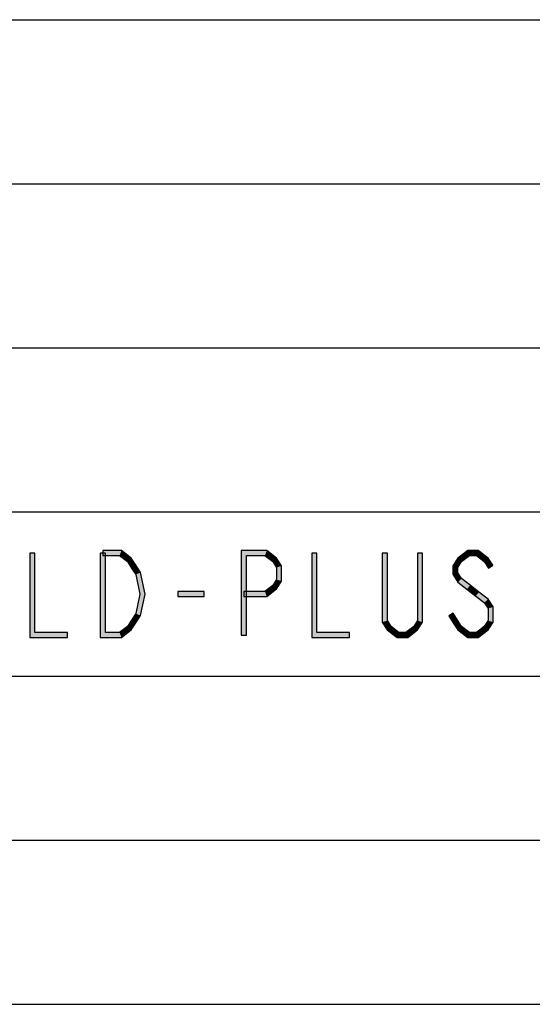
# Model space of a CAD drawing. Header units: millimetres. Extents: x 78 to 816, y 67 to 540.
# Tile 13 of 46: x 366 to 406, y 109 to 186. Entities that reach past the tile are written whole.
import ezdxf

# ---------------------------------------------------------------- set-up
doc = ezdxf.new("R2010")
doc.units = ezdxf.units.MM
doc.header["$LTSCALE"] = 0.319334
doc.layers.add('ALL_NOTE', color=7, linetype='Continuous')

msp = doc.modelspace()

# ---------------------------------------------------------------- hatches: boundary and pattern name
at = {"layer": 'ALL_NOTE', "linetype": 'Continuous', "lineweight": 25}
h = msp.add_hatch(color=2, dxfattribs=at)
h.dxf.hatch_style = 1
h.paths.add_polyline_path([(366.523, 138.071), (366.523, 144.671), (366.923, 144.671), (366.923, 138.471)])
h = msp.add_hatch(color=2, dxfattribs=at)
h.dxf.hatch_style = 1
h.paths.add_polyline_path([(372.427, 144.671), (372.427, 138.471), (372.027, 138.071), (372.027, 144.671)])
h = msp.add_hatch(color=2, dxfattribs=at)
h.dxf.hatch_style = 1
h.paths.add_polyline_path([(373.535, 144.471), (372.227, 144.471), (372.227, 144.871), (373.672, 144.871)])
h = msp.add_hatch(color=2, dxfattribs=at)
h.dxf.hatch_style = 1
h.paths.add_polyline_path([(374.142, 144), (373.535, 144.471), (373.672, 144.871), (374.441, 144.275)])
h = msp.add_hatch(color=2, dxfattribs=at)
h.dxf.hatch_style = 1
h.paths.add_polyline_path([(383.435, 144.471), (383.435, 138.271), (383.035, 138.271), (383.035, 144.871)])
h = msp.add_hatch(color=2, dxfattribs=at)
h.dxf.hatch_style = 1
h.paths.add_polyline_path([(384.887, 144.471), (383.435, 144.471), (383.035, 144.871), (385.024, 144.871)])
h = msp.add_hatch(color=2, dxfattribs=at)
h.dxf.hatch_style = 1
h.paths.add_polyline_path([(385.494, 144), (384.887, 144.471), (385.024, 144.871), (385.793, 144.275)])
h = msp.add_hatch(color=2, dxfattribs=at)
h.dxf.hatch_style = 1
h.paths.add_polyline_path([(388.539, 138.071), (388.539, 144.671), (388.939, 144.671), (388.939, 138.471)])
h = msp.add_hatch(color=2, dxfattribs=at)
h.dxf.hatch_style = 1
h.paths.add_polyline_path([(394.443, 144.671), (394.443, 139.396), (394.043, 139.279), (394.043, 144.671)])
h = msp.add_hatch(color=2, dxfattribs=at)
h.dxf.hatch_style = 1
h.paths.add_polyline_path([(396.795, 139.396), (396.795, 144.671), (397.195, 144.671), (397.195, 139.279)])
h = msp.add_hatch(color=2, dxfattribs=at)
h.dxf.hatch_style = 1
h.paths.add_polyline_path([(399.942, 144.275), (400.711, 144.871), (400.848, 144.471), (400.241, 144)])
h = msp.add_hatch(color=2, dxfattribs=at)
h.dxf.hatch_style = 1
h.paths.add_polyline_path([(400.711, 144.871), (401.536, 144.871), (401.399, 144.471), (400.848, 144.471)])
h = msp.add_hatch(color=2, dxfattribs=at)
h.dxf.hatch_style = 1
h.paths.add_polyline_path([(401.536, 144.871), (402.305, 144.275), (402.006, 144), (401.399, 144.471)])
h = msp.add_hatch(color=2, dxfattribs=at)
h.dxf.hatch_style = 1
h.paths.add_polyline_path([(374.467, 143.496), (374.142, 144), (374.441, 144.275), (374.803, 143.713)])
h = msp.add_hatch(color=2, dxfattribs=at)
h.dxf.hatch_style = 1
h.paths.add_polyline_path([(374.792, 142.993), (374.467, 143.496), (374.803, 143.713), (375.167, 143.149)])
h = msp.add_hatch(color=2, dxfattribs=at)
h.dxf.hatch_style = 1
h.paths.add_polyline_path([(385.787, 143.545), (385.494, 144), (385.793, 144.275), (386.187, 143.663)])
h = msp.add_hatch(color=2, dxfattribs=at)
h.dxf.hatch_style = 1
h.paths.add_polyline_path([(385.787, 142.596), (385.787, 143.545), (386.187, 143.663), (386.187, 142.479)])
h = msp.add_hatch(color=2, dxfattribs=at)
h.dxf.hatch_style = 1
h.paths.add_polyline_path([(399.547, 143.663), (399.942, 144.275), (400.241, 144), (399.947, 143.545)])
h = msp.add_hatch(color=2, dxfattribs=at)
h.dxf.hatch_style = 1
h.paths.add_polyline_path([(399.547, 143.012), (399.547, 143.663), (399.947, 143.545), (399.947, 143.13)])
h = msp.add_hatch(color=2, dxfattribs=at)
h.dxf.hatch_style = 1
h.paths.add_polyline_path([(402.305, 144.275), (402.667, 143.713), (402.331, 143.496), (402.006, 144)])
h = msp.add_hatch(color=2, dxfattribs=at)
h.dxf.hatch_style = 1
h.paths.add_polyline_path([(375.119, 141.471), (374.792, 142.993), (375.167, 143.149), (375.528, 141.471)])
h = msp.add_hatch(color=2, dxfattribs=at)
h.dxf.hatch_style = 1
h.paths.add_polyline_path([(399.942, 142.4), (399.547, 143.012), (399.947, 143.13), (400.241, 142.675)])
h = msp.add_hatch(color=2, dxfattribs=at)
h.dxf.hatch_style = 1
h.paths.add_polyline_path([(384.887, 141.671), (385.494, 142.141), (385.793, 141.867), (385.024, 141.271)])
h = msp.add_hatch(color=2, dxfattribs=at)
h.dxf.hatch_style = 1
h.paths.add_polyline_path([(385.494, 142.141), (385.787, 142.596), (386.187, 142.479), (385.793, 141.867)])
h = msp.add_hatch(color=2, dxfattribs=at)
h.dxf.hatch_style = 1
h.paths.add_polyline_path([(400.657, 141.846), (399.942, 142.4), (400.241, 142.675), (400.902, 142.162)])
h = msp.add_hatch(color=2, dxfattribs=at)
h.dxf.hatch_style = 1
h.paths.add_polyline_path([(401.345, 141.313), (400.657, 141.846), (400.902, 142.162), (401.59, 141.629)])
h = msp.add_hatch(color=2, dxfattribs=at)
h.dxf.hatch_style = 1
h.paths.add_polyline_path([(374.792, 139.949), (375.119, 141.471), (375.528, 141.471), (375.167, 139.793)])
h = msp.add_hatch(color=2, dxfattribs=at)
h.dxf.hatch_style = 1
h.paths.add_polyline_path([(380.139, 141.271), (378.075, 141.271), (378.075, 141.671), (380.139, 141.671)])
h = msp.add_hatch(color=2, dxfattribs=at)
h.dxf.hatch_style = 1
h.paths.add_polyline_path([(383.235, 141.671), (384.887, 141.671), (385.024, 141.271), (383.235, 141.271)])
h = msp.add_hatch(color=2, dxfattribs=at)
h.dxf.hatch_style = 1
h.paths.add_polyline_path([(402.006, 140.8), (401.345, 141.313), (401.59, 141.629), (402.305, 141.075)])
h = msp.add_hatch(color=2, dxfattribs=at)
h.dxf.hatch_style = 1
h.paths.add_polyline_path([(402.299, 140.345), (402.006, 140.8), (402.305, 141.075), (402.699, 140.463)])
h = msp.add_hatch(color=2, dxfattribs=at)
h.dxf.hatch_style = 1
h.paths.add_polyline_path([(374.467, 139.446), (374.792, 139.949), (375.167, 139.793), (374.803, 139.229)])
h = msp.add_hatch(color=2, dxfattribs=at)
h.dxf.hatch_style = 1
h.paths.add_polyline_path([(399.571, 139.979), (399.915, 139.446), (399.579, 139.229), (399.235, 139.762)])
h = msp.add_hatch(color=2, dxfattribs=at)
h.dxf.hatch_style = 1
h.paths.add_polyline_path([(402.299, 139.396), (402.299, 140.345), (402.699, 140.463), (402.699, 139.279)])
h = msp.add_hatch(color=2, dxfattribs=at)
h.dxf.hatch_style = 1
h.paths.add_polyline_path([(374.142, 138.941), (374.467, 139.446), (374.803, 139.229), (374.441, 138.667)])
h = msp.add_hatch(color=2, dxfattribs=at)
h.dxf.hatch_style = 1
h.paths.add_polyline_path([(394.443, 139.396), (394.737, 138.941), (394.438, 138.667), (394.043, 139.279)])
h = msp.add_hatch(color=2, dxfattribs=at)
h.dxf.hatch_style = 1
h.paths.add_polyline_path([(396.502, 138.941), (396.795, 139.396), (397.195, 139.279), (396.801, 138.667)])
h = msp.add_hatch(color=2, dxfattribs=at)
h.dxf.hatch_style = 1
h.paths.add_polyline_path([(399.915, 139.446), (400.241, 138.941), (399.942, 138.667), (399.579, 139.229)])
h = msp.add_hatch(color=2, dxfattribs=at)
h.dxf.hatch_style = 1
h.paths.add_polyline_path([(402.006, 138.941), (402.299, 139.396), (402.699, 139.279), (402.305, 138.667)])
h = msp.add_hatch(color=2, dxfattribs=at)
h.dxf.hatch_style = 1
h.paths.add_polyline_path([(369.475, 138.071), (366.523, 138.071), (366.923, 138.471), (369.475, 138.471)])
h = msp.add_hatch(color=2, dxfattribs=at)
h.dxf.hatch_style = 1
h.paths.add_polyline_path([(372.427, 138.471), (373.535, 138.471), (373.672, 138.071), (372.027, 138.071)])
h = msp.add_hatch(color=2, dxfattribs=at)
h.dxf.hatch_style = 1
h.paths.add_polyline_path([(373.535, 138.471), (374.142, 138.941), (374.441, 138.667), (373.672, 138.071)])
h = msp.add_hatch(color=2, dxfattribs=at)
h.dxf.hatch_style = 1
h.paths.add_polyline_path([(391.491, 138.071), (388.539, 138.071), (388.939, 138.471), (391.491, 138.471)])
h = msp.add_hatch(color=2, dxfattribs=at)
h.dxf.hatch_style = 1
h.paths.add_polyline_path([(394.737, 138.941), (395.344, 138.471), (395.207, 138.071), (394.438, 138.667)])
h = msp.add_hatch(color=2, dxfattribs=at)
h.dxf.hatch_style = 1
h.paths.add_polyline_path([(395.344, 138.471), (395.895, 138.471), (396.032, 138.071), (395.207, 138.071)])
h = msp.add_hatch(color=2, dxfattribs=at)
h.dxf.hatch_style = 1
h.paths.add_polyline_path([(395.895, 138.471), (396.502, 138.941), (396.801, 138.667), (396.032, 138.071)])
h = msp.add_hatch(color=2, dxfattribs=at)
h.dxf.hatch_style = 1
h.paths.add_polyline_path([(400.241, 138.941), (400.848, 138.471), (400.711, 138.071), (399.942, 138.667)])
h = msp.add_hatch(color=2, dxfattribs=at)
h.dxf.hatch_style = 1
h.paths.add_polyline_path([(400.848, 138.471), (401.399, 138.471), (401.536, 138.071), (400.711, 138.071)])
h = msp.add_hatch(color=2, dxfattribs=at)
h.dxf.hatch_style = 1
h.paths.add_polyline_path([(401.399, 138.471), (402.006, 138.941), (402.305, 138.667), (401.536, 138.071)])

# ---------------------------------------------------------------- linework, layer by layer
at = {"color": 2, "linetype": 'Continuous', "lineweight": 25}
for p, q in [((250.035, 186.271), (556.035, 186.271)), ((250.035, 173.471), (556.035, 173.471)), ((250.035, 160.671), (556.035, 160.671)), ((250.035, 147.871), (556.035, 147.871)), ((250.035, 135.071), (556.035, 135.071)), ((250.035, 122.271), (556.035, 122.271)), ((250.035, 109.471), (556.035, 109.471))]:
    msp.add_line(p, q, dxfattribs=at)
at = {"layer": 'ALL_NOTE', "color": 2, "linetype": 'Continuous', "lineweight": 25}
for p, q in [((366.523, 144.671), (366.523, 138.071)), ((366.923, 144.671), (366.523, 144.671)), ((366.923, 138.471), (366.923, 144.671)), ((372.027, 144.671), (372.027, 138.071)), ((372.427, 144.671), (372.027, 144.671)), ((373.672, 144.871), (372.227, 144.871)), ((372.227, 144.871), (372.227, 144.471)), ((372.227, 144.471), (373.535, 144.471)), ((372.427, 138.471), (372.427, 144.671)), ((373.535, 144.471), (374.142, 144)), ((374.441, 144.275), (373.672, 144.871)), ((383.035, 144.871), (383.035, 138.271)), ((385.024, 144.871), (383.035, 144.871)), ((383.435, 138.271), (383.435, 144.471)), ((383.435, 144.471), (384.887, 144.471)), ((384.887, 144.471), (385.494, 144)), ((385.793, 144.275), (385.024, 144.871)), ((388.539, 144.671), (388.539, 138.071)), ((388.939, 144.671), (388.539, 144.671)), ((388.939, 138.471), (388.939, 144.671)), ((394.043, 144.671), (394.043, 139.279)), ((394.443, 144.671), (394.043, 144.671)), ((394.443, 139.396), (394.443, 144.671)), ((396.795, 144.671), (396.795, 139.396)), ((397.195, 144.671), (396.795, 144.671)), ((397.195, 139.279), (397.195, 144.671)), ((400.711, 144.871), (399.942, 144.275)), ((400.241, 144), (400.848, 144.471)), ((401.536, 144.871), (400.711, 144.871)), ((400.848, 144.471), (401.399, 144.471)), ((401.399, 144.471), (402.006, 144)), ((402.305, 144.275), (401.536, 144.871)), ((374.142, 144), (374.467, 143.496)), ((374.803, 143.713), (374.441, 144.275)), ((375.167, 143.149), (374.803, 143.713)), ((385.494, 144), (385.787, 143.545)), ((386.187, 143.663), (385.793, 144.275)), ((386.187, 142.479), (386.187, 143.663)), ((399.942, 144.275), (399.547, 143.663)), ((399.547, 143.663), (399.547, 143.012)), ((399.947, 143.545), (400.241, 144)), ((402.006, 144), (402.331, 143.496)), ((402.667, 143.713), (402.305, 144.275)), ((402.331, 143.496), (402.667, 143.713)), ((374.467, 143.496), (374.792, 142.993)), ((374.792, 142.993), (375.119, 141.471)), ((375.528, 141.471), (375.167, 143.149)), ((385.787, 143.545), (385.787, 142.596)), ((399.547, 143.012), (399.942, 142.4)), ((399.947, 143.13), (399.947, 143.545)), ((400.241, 142.675), (399.947, 143.13)), ((385.494, 142.141), (384.887, 141.671)), ((385.787, 142.596), (385.494, 142.141)), ((385.793, 141.867), (386.187, 142.479)), ((399.942, 142.4), (400.657, 141.846)), ((400.902, 142.162), (400.241, 142.675)), ((401.59, 141.629), (400.902, 142.162)), ((375.119, 141.471), (374.792, 139.949)), ((375.167, 139.793), (375.528, 141.471)), ((380.139, 141.671), (378.075, 141.671)), ((378.075, 141.671), (378.075, 141.271)), ((380.139, 141.271), (380.139, 141.671)), ((384.887, 141.671), (383.235, 141.671)), ((383.235, 141.671), (383.235, 141.271)), ((385.024, 141.271), (385.793, 141.867)), ((400.657, 141.846), (401.345, 141.313)), ((401.345, 141.313), (402.006, 140.8)), ((402.305, 141.075), (401.59, 141.629)), ((378.075, 141.271), (380.139, 141.271)), ((383.235, 141.271), (385.024, 141.271)), ((402.006, 140.8), (402.299, 140.345)), ((402.699, 140.463), (402.305, 141.075)), ((374.792, 139.949), (374.467, 139.446)), ((374.803, 139.229), (375.167, 139.793)), ((399.571, 139.979), (399.235, 139.762)), ((399.915, 139.446), (399.571, 139.979)), ((402.299, 140.345), (402.299, 139.396)), ((402.699, 139.279), (402.699, 140.463)), ((374.467, 139.446), (374.142, 138.941)), ((374.441, 138.667), (374.803, 139.229)), ((394.043, 139.279), (394.438, 138.667)), ((394.737, 138.941), (394.443, 139.396)), ((396.795, 139.396), (396.502, 138.941)), ((396.801, 138.667), (397.195, 139.279)), ((399.235, 139.762), (399.579, 139.229)), ((399.579, 139.229), (399.942, 138.667)), ((400.241, 138.941), (399.915, 139.446)), ((402.299, 139.396), (402.006, 138.941)), ((402.305, 138.667), (402.699, 139.279)), ((369.475, 138.471), (366.923, 138.471)), ((369.475, 138.071), (369.475, 138.471)), ((373.535, 138.471), (372.427, 138.471)), ((374.142, 138.941), (373.535, 138.471)), ((373.672, 138.071), (374.441, 138.667)), ((383.035, 138.271), (383.435, 138.271)), ((391.491, 138.471), (388.939, 138.471)), ((391.491, 138.071), (391.491, 138.471)), ((394.438, 138.667), (395.207, 138.071)), ((395.344, 138.471), (394.737, 138.941)), ((395.895, 138.471), (395.344, 138.471)), ((396.502, 138.941), (395.895, 138.471)), ((396.032, 138.071), (396.801, 138.667)), ((399.942, 138.667), (400.711, 138.071)), ((400.848, 138.471), (400.241, 138.941)), ((401.399, 138.471), (400.848, 138.471)), ((402.006, 138.941), (401.399, 138.471)), ((401.536, 138.071), (402.305, 138.667)), ((366.523, 138.071), (369.475, 138.071)), ((372.027, 138.071), (373.672, 138.071)), ((388.539, 138.071), (391.491, 138.071)), ((395.207, 138.071), (396.032, 138.071)), ((400.711, 138.071), (401.536, 138.071))]:
    msp.add_line(p, q, dxfattribs=at)

doc.saveas('drawing.dxf')
